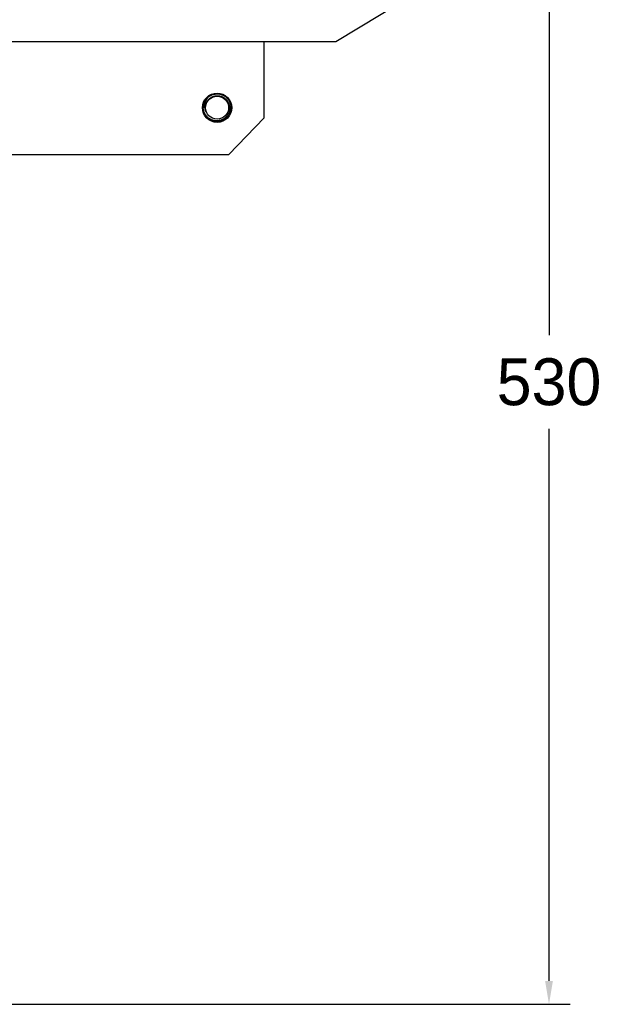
# Model space of a CAD drawing. Header units: millimetres. Extents: x 506 to 3445, y -268 to 1810.
# Tile 6 of 142: x 1763 to 2012, y 840 to 1260. Entities that reach past the tile are written whole.
import ezdxf

# ---------------------------------------------------------------- set-up
doc = ezdxf.new("R2010")
doc.units = ezdxf.units.MM
doc.dimstyles.get("Standard").update_dxf_attribs({"dimtxt": 20, "dimasz": 10, "dimexe": 9, "dimexo": 9, "dimgap": 10, "dimtad": 0, "dimtih": 1, "dimtoh": 1, "dimdsep": 46, "dimtxsty": 'Standard', "dimcen": 0.09, "dimadec": 0, "dimazin": 0, "dimtfac": 1, "dimtofl": 0, "dimtmove": 0, "dimatfit": 3, "dimfxl": 0, "dimtolj": 1, "dimtzin": 0, "dimarcsym": 0})

# ---------------------------------------------------------------- blocks, each defined once
blk = doc.blocks.new('*D15')
at = {"color": 0, "lineweight": -2}
for p, q in [((1842.7, 1370.82), (1997.86, 1370.82)), ((1988.86, 1360.82), (1988.86, 1125.35)), ((1988.86, 849.89), (1988.86, 1085.35)), ((1682.7, 839.89), (1997.86, 839.89))]:
    blk.add_line(p, q, dxfattribs=at)
at = {"color": 0, "lineweight": 18}
for points in [[(1987.19, 1360.82), (1990.53, 1360.82), (1988.86, 1370.82)], [(1987.19, 849.89), (1990.53, 849.89), (1988.86, 839.89)]]:
    blk.add_solid(points, dxfattribs=at)
at = {"layer": 'Defpoints', "color": 0, "lineweight": 18}
for p in [(1833.7, 1370.82), (1988.86, 1370.82), (1673.7, 839.89)]:
    blk.add_point(p, dxfattribs=at)
at = {"color": 0, "lineweight": 18, "insert": (1988.86, 1105.35), "char_height": 20, "attachment_point": 5}
blk.add_mtext('\\A1;530', dxfattribs=at)

msp = doc.modelspace()

# ---------------------------------------------------------------- linework, layer by layer
for p, q in [((1927.002, 1267.957), (1898.036, 1250.528)), ((1898.036, 1250.528), (1629.358, 1250.528)), ((1867.347, 1218.076), (1867.347, 1250.529)), ((1852.377, 1202.421), (1867.347, 1218.076)), ((1724.7, 1202.421), (1852.377, 1202.421))]:
    msp.add_line(p, q)
for radius in [6.25, 4.9]:
    msp.add_circle((1847.347, 1222.421), radius)
for radius, start, end in [(5.9, 128.07995, 180.5247), (5.025, 104.41445, 204.12786)]:
    msp.add_arc((1847.347, 1222.421), radius, start, end)
for points, knots in [([(1843.502, 1217.947), (1843.323, 1218.1), (1843.155, 1218.263), (1842.839, 1218.608), (1842.691, 1218.791), (1842.518, 1219.031), (1842.485, 1219.079), (1842.418, 1219.178), (1842.386, 1219.227), (1842.291, 1219.377), (1842.232, 1219.479), (1842.062, 1219.788), (1841.962, 1219.999), (1841.787, 1220.434), (1841.712, 1220.657), (1841.635, 1220.943), (1841.62, 1221.001), (1841.593, 1221.116), (1841.555, 1221.289), (1841.524, 1221.463), (1841.474, 1221.811), (1841.454, 1222.044), (1841.446, 1222.396), (1841.446, 1222.513), (1841.453, 1222.69), (1841.457, 1222.779), (1841.466, 1222.897), (1841.471, 1222.956), (1841.497, 1223.221), (1841.533, 1223.454), (1841.633, 1223.912), (1841.697, 1224.137), (1841.813, 1224.47), (1841.855, 1224.58), (1841.923, 1224.743), (1841.946, 1224.798), (1841.995, 1224.906), (1842.02, 1224.96), (1842.15, 1225.225), (1842.266, 1225.429), (1842.52, 1225.823), (1842.659, 1226.011), (1842.884, 1226.283), (1842.963, 1226.371), (1843.064, 1226.479), (1843.084, 1226.501), (1843.126, 1226.544), (1843.188, 1226.607), (1843.251, 1226.669), (1843.466, 1226.871), (1843.825, 1227.172), (1844.218, 1227.429), (1844.474, 1227.575), (1844.526, 1227.604), (1844.63, 1227.659), (1844.683, 1227.686), (1844.843, 1227.765), (1844.95, 1227.814), (1845.275, 1227.951), (1845.496, 1228.029), (1845.946, 1228.158), (1846.175, 1228.209), (1846.438, 1228.251), (1846.467, 1228.256), (1846.526, 1228.264), (1846.556, 1228.268), (1846.644, 1228.28), (1846.82, 1228.3), (1846.996, 1228.312), (1847.348, 1228.326), (1847.582, 1228.321), (1848.049, 1228.284), (1848.283, 1228.252), (1848.573, 1228.193), (1848.631, 1228.18), (1848.746, 1228.153), (1848.918, 1228.111), (1849.087, 1228.06), (1849.421, 1227.95), (1849.639, 1227.863), (1849.957, 1227.714), (1850.062, 1227.661), (1850.218, 1227.576), (1850.269, 1227.547), (1850.371, 1227.488), (1850.422, 1227.457), (1850.673, 1227.3), (1850.865, 1227.164), (1851.23, 1226.87), (1851.403, 1226.712), (1851.65, 1226.46), (1851.729, 1226.373), (1851.826, 1226.262), (1851.845, 1226.239), (1851.884, 1226.194), (1851.903, 1226.171), (1851.959, 1226.102), (1851.995, 1226.055), (1852.175, 1225.821), (1852.306, 1225.627), (1852.544, 1225.223), (1852.652, 1225.015), (1852.794, 1224.692), (1852.838, 1224.582), (1852.921, 1224.36), (1852.958, 1224.248), (1853.061, 1223.909), (1853.17, 1223.453), (1853.224, 1222.987), (1853.241, 1222.693), (1853.243, 1222.634), (1853.246, 1222.545), (1853.246, 1222.515), (1853.247, 1222.456), (1853.247, 1222.308), (1853.242, 1222.16), (1853.22, 1221.808), (1853.191, 1221.576), (1853.105, 1221.115), (1853.049, 1220.887), (1852.961, 1220.605), (1852.942, 1220.548), (1852.903, 1220.436), (1852.883, 1220.381), (1852.82, 1220.215), (1852.775, 1220.107), (1852.631, 1219.786), (1852.522, 1219.578), (1852.341, 1219.277), (1852.277, 1219.178), (1852.177, 1219.033), (1852.143, 1218.985), (1852.073, 1218.889), (1852.037, 1218.842), (1851.855, 1218.608), (1851.699, 1218.431), (1851.369, 1218.098), (1851.194, 1217.942), (1850.918, 1217.724), (1850.824, 1217.653), (1850.679, 1217.552), (1850.63, 1217.519), (1850.555, 1217.47), (1850.53, 1217.454), (1850.48, 1217.422), (1850.254, 1217.281), (1850.021, 1217.157), (1849.595, 1216.962), (1849.377, 1216.877), (1849.041, 1216.769), (1848.928, 1216.736), (1848.756, 1216.692), (1848.698, 1216.678), (1848.582, 1216.652), (1848.524, 1216.64), (1848.235, 1216.584), (1848.002, 1216.553), (1847.535, 1216.52), (1847.301, 1216.517), (1847.007, 1216.531), (1846.918, 1216.537), (1846.83, 1216.544), (1846.771, 1216.55), (1846.741, 1216.553), (1846.594, 1216.569), (1846.477, 1216.585), (1846.129, 1216.644), (1845.9, 1216.697), (1845.451, 1216.829), (1845.23, 1216.909), (1844.959, 1217.026), (1844.905, 1217.05), (1844.798, 1217.1), (1844.744, 1217.126), (1844.586, 1217.206), (1844.482, 1217.262), (1844.178, 1217.439), (1843.983, 1217.569), (1843.609, 1217.851), (1843.429, 1218.003), (1843.216, 1218.209), (1843.174, 1218.251), (1843.091, 1218.335), (1842.968, 1218.464), (1842.851, 1218.599), (1842.776, 1218.691)], [0, 0, 0, 0, 0.0185185, 0.0185185, 0.037037, 0.037037, 0.0416667, 0.0416667, 0.0462963, 0.0462963, 0.0555556, 0.0555556, 0.0740741, 0.0740741, 0.0925926, 0.0925926, 0.0972222, 0.0972222, 0.1018519, 0.1111111, 0.1111111, 0.1296296, 0.1296296, 0.1388889, 0.1388889, 0.1435185, 0.1458333, 0.1481481, 0.1481481, 0.1666667, 0.1666667, 0.1851852, 0.1851852, 0.1944444, 0.1944444, 0.1990741, 0.1990741, 0.2037037, 0.2037037, 0.2222222, 0.2222222, 0.2407407, 0.2407407, 0.25, 0.25, 0.2523148, 0.2523148, 0.2546296, 0.2592593, 0.2592593, 0.2777778, 0.2962963, 0.2962963, 0.3009259, 0.3009259, 0.3055556, 0.3055556, 0.3148148, 0.3148148, 0.3333333, 0.3333333, 0.3518519, 0.3518519, 0.3541667, 0.3541667, 0.3564815, 0.3564815, 0.3611111, 0.3703704, 0.3703704, 0.3888889, 0.3888889, 0.4074074, 0.4074074, 0.412037, 0.412037, 0.4166667, 0.4259259, 0.4259259, 0.4444444, 0.4444444, 0.4537037, 0.4537037, 0.4583333, 0.4583333, 0.462963, 0.462963, 0.4814815, 0.4814815, 0.5, 0.5, 0.5092593, 0.5092593, 0.5115741, 0.5115741, 0.5138889, 0.5138889, 0.5185185, 0.5185185, 0.537037, 0.537037, 0.5555556, 0.5555556, 0.5648148, 0.5648148, 0.5740741, 0.5740741, 0.5925926, 0.6111111, 0.6111111, 0.6157407, 0.6157407, 0.6180556, 0.6180556, 0.6203704, 0.6296296, 0.6296296, 0.6481481, 0.6481481, 0.6666667, 0.6666667, 0.6712963, 0.6712963, 0.6759259, 0.6759259, 0.6851852, 0.6851852, 0.7037037, 0.7037037, 0.712963, 0.712963, 0.7175926, 0.7175926, 0.7222222, 0.7222222, 0.7407407, 0.7407407, 0.7592593, 0.7592593, 0.7685185, 0.7685185, 0.7731481, 0.7731481, 0.775463, 0.775463, 0.7777778, 0.7962963, 0.7962963, 0.8148148, 0.8148148, 0.8240741, 0.8240741, 0.8287037, 0.8287037, 0.8333333, 0.8333333, 0.8518519, 0.8518519, 0.8703704, 0.8703704, 0.875, 0.8773148, 0.8773148, 0.8796296, 0.8796296, 0.8888889, 0.8888889, 0.9074074, 0.9074074, 0.9259259, 0.9259259, 0.9305556, 0.9305556, 0.9351852, 0.9351852, 0.9444444, 0.9444444, 0.962963, 0.962963, 0.9814815, 0.9814815, 0.9861111, 0.9861111, 0.9907407, 1, 1, 1, 1]), ([(1846.096, 1227.288), (1846.232, 1227.328), (1846.506, 1227.397), (1846.785, 1227.442), (1846.996, 1227.467), (1847.101, 1227.477), (1847.207, 1227.484), (1847.278, 1227.488), (1847.314, 1227.49), (1847.492, 1227.496), (1847.633, 1227.495), (1847.915, 1227.481), (1848.194, 1227.455), (1848.471, 1227.407), (1848.678, 1227.362), (1848.781, 1227.337), (1848.884, 1227.309), (1848.952, 1227.29), (1848.986, 1227.279), (1849.156, 1227.227), (1849.29, 1227.18), (1849.551, 1227.075), (1849.808, 1226.96), (1850.054, 1226.825), (1850.295, 1226.679), (1850.413, 1226.601), (1850.644, 1226.434), (1850.755, 1226.346), (1851.076, 1226.071), (1851.274, 1225.872), (1851.546, 1225.549), (1851.633, 1225.437), (1851.736, 1225.292), (1851.756, 1225.263), (1851.796, 1225.204), (1851.856, 1225.116), (1851.912, 1225.026), (1852.093, 1224.724), (1852.217, 1224.472), (1852.373, 1224.079), (1852.42, 1223.946), (1852.482, 1223.743), (1852.502, 1223.674), (1852.538, 1223.537), (1852.555, 1223.468), (1852.601, 1223.262), (1852.651, 1222.985), (1852.679, 1222.705), (1852.696, 1222.425), (1852.698, 1222.284), (1852.695, 1222.107), (1852.694, 1222.071), (1852.691, 1222), (1852.689, 1221.965), (1852.683, 1221.858), (1852.678, 1221.788), (1852.657, 1221.576), (1852.618, 1221.297), (1852.527, 1220.886), (1852.446, 1220.617), (1852.376, 1220.416), (1852.352, 1220.35), (1852.3, 1220.218), (1852.273, 1220.152), (1852.187, 1219.957), (1852.064, 1219.703), (1851.852, 1219.339), (1851.611, 1218.993), (1851.433, 1218.773), (1851.244, 1218.56), (1851.147, 1218.457), (1850.944, 1218.261), (1850.735, 1218.073), (1850.402, 1217.816), (1850.165, 1217.662), (1850.014, 1217.571), (1849.983, 1217.553), (1849.921, 1217.517), (1849.89, 1217.5), (1849.797, 1217.448), (1849.734, 1217.416), (1849.545, 1217.321), (1849.417, 1217.262), (1849.156, 1217.156), (1848.893, 1217.06), (1848.622, 1216.984), (1848.416, 1216.934), (1848.347, 1216.919), (1848.208, 1216.891), (1848.138, 1216.878), (1847.928, 1216.844), (1847.788, 1216.827), (1847.367, 1216.791), (1847.087, 1216.788), (1846.665, 1216.816), (1846.525, 1216.83), (1846.349, 1216.855), (1846.314, 1216.86), (1846.244, 1216.871), (1846.139, 1216.889), (1846.035, 1216.91), (1845.69, 1216.985), (1845.421, 1217.065), (1845.027, 1217.215), (1844.898, 1217.27), (1844.706, 1217.36), (1844.642, 1217.391), (1844.547, 1217.44), (1844.516, 1217.456), (1844.453, 1217.49), (1844.422, 1217.507), (1844.144, 1217.663), (1843.91, 1217.819), (1843.466, 1218.163), (1843.257, 1218.351), (1843.012, 1218.607), (1842.963, 1218.659), (1842.869, 1218.765), (1842.823, 1218.819), (1842.688, 1218.982), (1842.602, 1219.094), (1842.358, 1219.437), (1842.213, 1219.677), (1842.052, 1219.991), (1842.021, 1220.055), (1841.961, 1220.183), (1841.932, 1220.248), (1841.849, 1220.444), (1841.799, 1220.576), (1841.664, 1220.976), (1841.593, 1221.248), (1841.516, 1221.662), (1841.495, 1221.802), (1841.471, 1222.013), (1841.465, 1222.084), (1841.454, 1222.225), (1841.45, 1222.296), (1841.447, 1222.367)], [0, 0, 0, 0, 0.015625, 0.03125, 0.03125, 0.0390625, 0.0429687, 0.0429687, 0.046875, 0.046875, 0.0625, 0.0625, 0.078125, 0.09375, 0.09375, 0.1015625, 0.1054687, 0.1054687, 0.109375, 0.109375, 0.125, 0.125, 0.140625, 0.15625, 0.15625, 0.171875, 0.171875, 0.1875, 0.1875, 0.21875, 0.21875, 0.234375, 0.234375, 0.2382812, 0.2382812, 0.2421875, 0.25, 0.25, 0.28125, 0.28125, 0.296875, 0.296875, 0.3046875, 0.3046875, 0.3125, 0.3125, 0.328125, 0.34375, 0.34375, 0.359375, 0.359375, 0.3632812, 0.3632812, 0.3671875, 0.3671875, 0.375, 0.375, 0.390625, 0.40625, 0.421875, 0.421875, 0.4296875, 0.4296875, 0.4375, 0.4375, 0.453125, 0.46875, 0.484375, 0.5, 0.5, 0.515625, 0.515625, 0.53125, 0.546875, 0.5625, 0.5625, 0.5664062, 0.5664062, 0.5703125, 0.5703125, 0.578125, 0.578125, 0.59375, 0.59375, 0.609375, 0.625, 0.625, 0.6328125, 0.6328125, 0.640625, 0.640625, 0.65625, 0.65625, 0.6875, 0.6875, 0.703125, 0.703125, 0.7070312, 0.7070312, 0.7109375, 0.71875, 0.71875, 0.75, 0.75, 0.765625, 0.765625, 0.7734375, 0.7734375, 0.7773437, 0.7773437, 0.78125, 0.78125, 0.8125, 0.8125, 0.84375, 0.84375, 0.8515625, 0.8515625, 0.859375, 0.859375, 0.875, 0.875, 0.90625, 0.90625, 0.9140625, 0.9140625, 0.921875, 0.921875, 0.9375, 0.9375, 0.96875, 0.96875, 0.984375, 0.984375, 0.9921875, 0.9921875, 1, 1, 1, 1]), ([(1843.708, 1227.066), (1843.598, 1226.958), (1843.494, 1226.847), (1843.294, 1226.617), (1843.199, 1226.499), (1842.928, 1226.134), (1842.767, 1225.877), (1842.609, 1225.571), (1842.591, 1225.537), (1842.557, 1225.468), (1842.541, 1225.434), (1842.492, 1225.329), (1842.461, 1225.26), (1842.373, 1225.049), (1842.32, 1224.906), (1842.227, 1224.618), (1842.186, 1224.473), (1842.116, 1224.178), (1842.087, 1224.029), (1842.053, 1223.803), (1842.043, 1223.727), (1842.03, 1223.613), (1842.027, 1223.575), (1842.02, 1223.498), (1842.006, 1223.307), (1841.998, 1222.965), (1842.018, 1222.664), (1842.05, 1222.363), (1842.072, 1222.213), (1842.116, 1221.989), (1842.132, 1221.914), (1842.168, 1221.765), (1842.188, 1221.691), (1842.251, 1221.47), (1842.349, 1221.182), (1842.472, 1220.904), (1842.607, 1220.631), (1842.681, 1220.498), (1842.761, 1220.367)], [0, 0, 0, 0, 0.0625, 0.0625, 0.125, 0.125, 0.25, 0.25, 0.265625, 0.265625, 0.28125, 0.28125, 0.3125, 0.3125, 0.375, 0.375, 0.4375, 0.4375, 0.5, 0.5, 0.53125, 0.53125, 0.546875, 0.546875, 0.5625, 0.625, 0.6875, 0.6875, 0.75, 0.75, 0.78125, 0.78125, 0.8125, 0.8125, 0.875, 0.9375, 0.9375, 1, 1, 1, 1])]:
    msp.add_open_spline(points, degree=3, knots=knots)

# ---------------------------------------------------------------- dimensions: what is measured, and where the dimension line sits
at = {"lineweight": 18}
dim = msp.add_linear_dim(base=(1988.859, 1370.82), p1=(1673.697, 839.886), p2=(1833.697, 1370.82), angle=90, text='530', dimstyle='Standard', dxfattribs=at)
dim.commit()
dim.dimension.update_dxf_attribs({"geometry": '*D15', "text_midpoint": (1988.859, 1105.353)})

doc.saveas('drawing.dxf')
